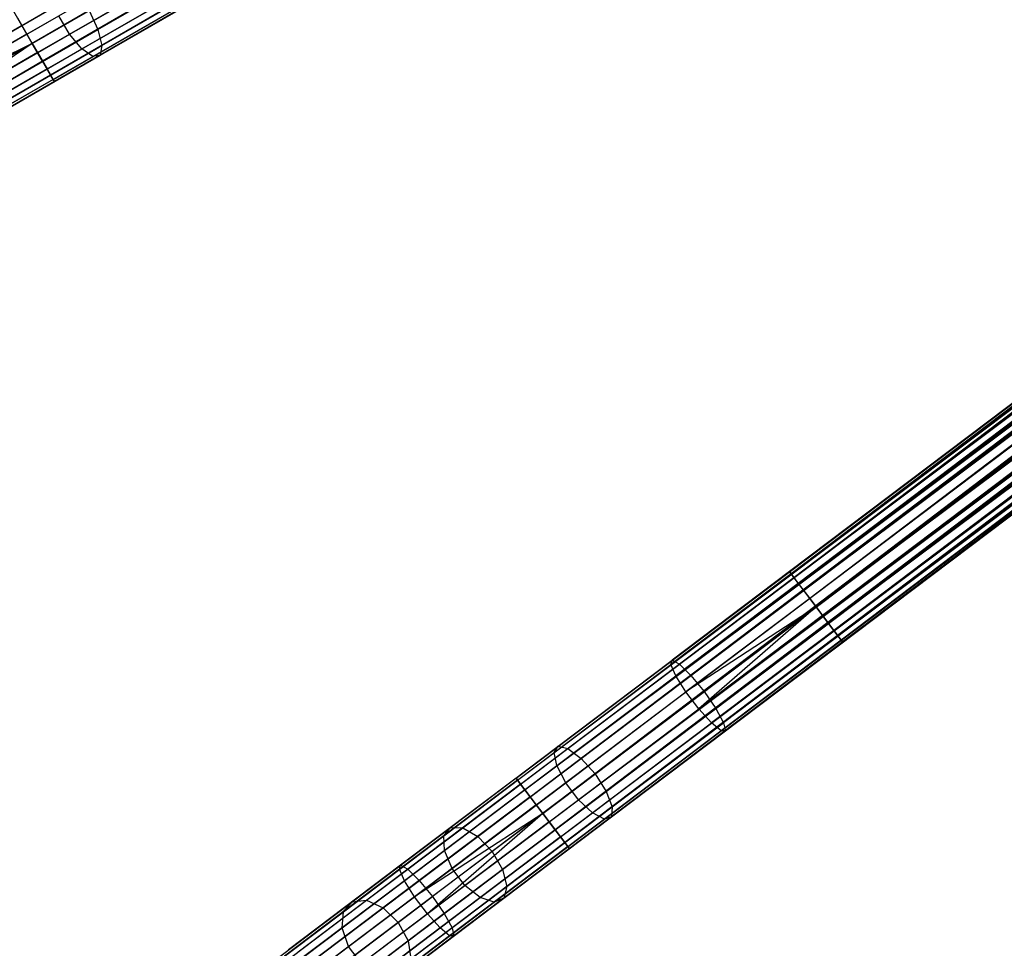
# Model space of a CAD drawing. Extents: x -189 to 189, y -189 to 189.
# Tile 18 of 256: x -146 to -124, y -105 to -84. Entities that reach past the tile are written whole.
import ezdxf

# ---------------------------------------------------------------- set-up
doc = ezdxf.new("R2010")
doc.units = 0
doc.header["$LTSCALE"] = 25.4
doc.layers.get('0').update_dxf_attribs({"linetype": 'CONTINUOUS'})

# ---------------------------------------------------------------- blocks, each defined once
blk = doc.blocks.new('NL2500012474_STL')
at = {"color": 0}
for p, q in [((45.182, -83.858, 176.615), (153.466, -20.927, 176.932)), ((45.182, -83.858, 176.615), (153.466, -20.927, 176.932)), ((45.182, -83.858, 176.615), (153.546, -21.066, 176.751)), ((45.182, -83.858, 176.615), (153.546, -21.066, 176.751)), ((45.182, -83.858, 176.615), (153.645, -21.237, 176.615)), ((45.182, -83.858, 176.615), (153.645, -21.237, 176.615)), ((45.295, -84.053, 178.471), (153.758, -21.433, 178.471)), ((45.295, -84.053, 178.471), (153.758, -21.433, 178.471)), ((153.645, -21.237, 176.615), (45.415, -84.261, 176.5)), ((153.645, -21.237, 176.615), (45.415, -84.261, 176.5)), ((153.758, -21.433, 176.529), (45.415, -84.261, 176.5)), ((153.758, -21.433, 176.529), (45.415, -84.261, 176.5)), ((45.415, -84.261, 178.5), (153.877, -21.64, 178.5)), ((45.415, -84.261, 178.5), (153.877, -21.64, 178.5)), ((153.877, -21.64, 176.5), (45.415, -84.261, 176.5)), ((153.877, -21.64, 176.5), (45.415, -84.261, 176.5)), ((153.877, -21.64, 176.5), (45.647, -84.663, 176.615)), ((153.877, -21.64, 176.5), (45.647, -84.663, 176.615)), ((45.534, -84.468, 178.471), (153.997, -21.847, 178.471)), ((45.534, -84.468, 178.471), (153.997, -21.847, 178.471)), ((153.997, -21.847, 176.529), (45.647, -84.663, 176.615)), ((153.997, -21.847, 176.529), (45.647, -84.663, 176.615)), ((45.534, -84.468, 178.471), (154.11, -22.042, 178.385)), ((45.534, -84.468, 178.471), (154.11, -22.042, 178.385)), ((45.647, -84.663, 176.615), (154.11, -22.042, 176.615)), ((45.647, -84.663, 176.615), (154.11, -22.042, 176.615)), ((154.11, -22.042, 176.615), (45.826, -84.973, 176.932)), ((154.11, -22.042, 176.615), (45.826, -84.973, 176.932)), ((45.534, -84.468, 178.471), (154.209, -22.214, 178.249)), ((45.534, -84.468, 178.471), (154.209, -22.214, 178.249)), ((45.746, -84.835, 178.249), (154.209, -22.214, 178.249)), ((45.746, -84.835, 178.249), (154.209, -22.214, 178.249)), ((154.209, -22.214, 176.751), (45.826, -84.973, 176.932)), ((154.209, -22.214, 176.751), (45.826, -84.973, 176.932)), ((45.746, -84.835, 178.249), (154.289, -22.353, 178.068)), ((45.746, -84.835, 178.249), (154.289, -22.353, 178.068)), ((154.289, -22.353, 176.932), (45.826, -84.973, 176.932)), ((154.289, -22.353, 176.932), (45.826, -84.973, 176.932)), ((45.882, -85.07, 177.855), (154.289, -22.353, 178.068)), ((45.882, -85.07, 177.855), (154.289, -22.353, 178.068)), ((45.882, -85.07, 177.855), (154.345, -22.45, 177.855)), ((45.882, -85.07, 177.855), (154.345, -22.45, 177.855)), ((45.882, -85.07, 177.855), (154.374, -22.5, 177.621)), ((45.882, -85.07, 177.855), (154.374, -22.5, 177.621)), ((154.289, -22.353, 176.932), (45.911, -85.12, 177.379)), ((154.289, -22.353, 176.932), (45.911, -85.12, 177.379)), ((154.345, -22.45, 177.145), (45.911, -85.12, 177.379)), ((154.345, -22.45, 177.145), (45.911, -85.12, 177.379)), ((45.911, -85.12, 177.379), (154.374, -22.5, 177.621)), ((45.911, -85.12, 177.379), (154.374, -22.5, 177.379)), ((45.911, -85.12, 177.379), (154.374, -22.5, 177.621)), ((45.911, -85.12, 177.379), (154.374, -22.5, 177.379)), ((56.276, -100.76, 177.379), (156.221, -25.285, 177.379)), ((56.276, -100.76, 177.379), (156.221, -25.285, 177.621)), ((56.276, -100.76, 177.379), (156.221, -25.285, 177.379)), ((56.276, -100.76, 177.379), (156.221, -25.285, 177.621)), ((56.276, -100.76, 177.379), (156.256, -25.331, 177.855)), ((56.276, -100.76, 177.379), (156.256, -25.331, 177.855)), ((56.311, -100.806, 177.855), (156.256, -25.331, 177.855)), ((56.311, -100.806, 177.855), (156.256, -25.331, 177.855)), ((56.311, -100.806, 177.855), (156.324, -25.42, 178.068)), ((56.311, -100.806, 177.855), (156.324, -25.42, 178.068)), ((56.379, -100.895, 176.932), (156.221, -25.285, 177.379)), ((56.379, -100.895, 176.932), (156.221, -25.285, 177.379)), ((56.379, -100.895, 176.932), (156.256, -25.331, 177.145)), ((56.379, -100.895, 176.932), (156.256, -25.331, 177.145)), ((56.379, -100.895, 176.932), (156.324, -25.42, 176.932)), ((56.379, -100.895, 176.932), (156.324, -25.42, 176.932)), ((56.594, -101.181, 176.615), (156.324, -25.42, 176.932)), ((56.594, -101.181, 176.615), (156.324, -25.42, 176.932)), ((56.311, -100.806, 177.855), (156.42, -25.548, 178.249)), ((56.311, -100.806, 177.855), (156.42, -25.548, 178.249)), ((56.475, -101.023, 178.249), (156.42, -25.548, 178.249)), ((56.475, -101.023, 178.249), (156.42, -25.548, 178.249)), ((56.594, -101.181, 176.615), (156.42, -25.548, 176.751)), ((56.594, -101.181, 176.615), (156.42, -25.548, 176.751)), ((56.475, -101.023, 178.249), (156.539, -25.706, 178.385)), ((56.475, -101.023, 178.249), (156.539, -25.706, 178.385)), ((56.594, -101.181, 176.615), (156.539, -25.706, 176.615)), ((56.594, -101.181, 176.615), (156.539, -25.706, 176.615)), ((156.539, -25.706, 176.615), (56.875, -101.552, 176.5)), ((156.539, -25.706, 176.615), (56.875, -101.552, 176.5)), ((56.475, -101.023, 178.249), (156.675, -25.886, 178.471)), ((56.475, -101.023, 178.249), (156.675, -25.886, 178.471)), ((56.73, -101.361, 178.471), (156.675, -25.886, 178.471)), ((56.73, -101.361, 178.471), (156.675, -25.886, 178.471)), ((156.675, -25.886, 176.529), (56.875, -101.552, 176.5)), ((156.675, -25.886, 176.529), (56.875, -101.552, 176.5)), ((56.875, -101.552, 178.5), (156.82, -26.077, 178.5)), ((56.875, -101.552, 178.5), (156.82, -26.077, 178.5)), ((156.82, -26.077, 176.5), (56.875, -101.552, 176.5)), ((156.82, -26.077, 176.5), (56.875, -101.552, 176.5)), ((156.82, -26.077, 176.5), (57.155, -101.923, 176.615)), ((156.82, -26.077, 176.5), (57.155, -101.923, 176.615)), ((57.019, -101.743, 178.471), (156.964, -26.268, 178.471)), ((57.019, -101.743, 178.471), (156.964, -26.268, 178.471)), ((156.964, -26.268, 176.529), (57.155, -101.923, 176.615)), ((156.964, -26.268, 176.529), (57.155, -101.923, 176.615)), ((57.019, -101.743, 178.471), (157.1, -26.448, 178.385)), ((57.019, -101.743, 178.471), (157.1, -26.448, 178.385)), ((57.155, -101.923, 176.615), (157.1, -26.448, 176.615)), ((57.155, -101.923, 176.615), (157.1, -26.448, 176.615)), ((157.1, -26.448, 176.615), (57.37, -102.209, 176.932)), ((157.1, -26.448, 176.615), (57.37, -102.209, 176.932)), ((57.019, -101.743, 178.471), (157.219, -26.606, 178.249)), ((57.019, -101.743, 178.471), (157.219, -26.606, 178.249)), ((57.274, -102.081, 178.249), (157.219, -26.606, 178.249)), ((57.274, -102.081, 178.249), (157.219, -26.606, 178.249)), ((57.274, -102.081, 178.249), (157.315, -26.734, 178.068)), ((57.274, -102.081, 178.249), (157.315, -26.734, 178.068)), ((157.219, -26.606, 176.751), (57.37, -102.209, 176.932)), ((157.219, -26.606, 176.751), (57.37, -102.209, 176.932)), ((157.315, -26.734, 176.932), (57.37, -102.209, 176.932)), ((157.315, -26.734, 176.932), (57.37, -102.209, 176.932)), ((57.438, -102.298, 177.855), (157.315, -26.734, 178.068)), ((57.438, -102.298, 177.855), (157.315, -26.734, 178.068)), ((157.315, -26.734, 176.932), (57.473, -102.344, 177.379)), ((157.315, -26.734, 176.932), (57.473, -102.344, 177.379)), ((57.438, -102.298, 177.855), (157.383, -26.823, 177.855)), ((57.438, -102.298, 177.855), (157.383, -26.823, 177.855)), ((57.438, -102.298, 177.855), (157.418, -26.869, 177.621)), ((57.438, -102.298, 177.855), (157.418, -26.869, 177.621)), ((157.383, -26.823, 177.145), (57.473, -102.344, 177.379)), ((157.383, -26.823, 177.145), (57.473, -102.344, 177.379)), ((57.473, -102.344, 177.379), (157.418, -26.869, 177.621)), ((57.473, -102.344, 177.379), (157.418, -26.869, 177.379)), ((57.473, -102.344, 177.379), (157.418, -26.869, 177.621)), ((57.473, -102.344, 177.379), (157.418, -26.869, 177.379)), ((140.899, -36.855, 27.621), (62.415, -96.124, 27.621)), ((140.899, -36.855, 27.621), (62.415, -96.124, 27.621)), ((140.934, -36.901, 27.855), (62.415, -96.124, 27.621)), ((140.934, -36.901, 27.855), (62.415, -96.124, 27.621)), ((140.899, -36.855, 27.621), (62.449, -96.17, 27.145)), ((140.899, -36.855, 27.621), (62.449, -96.17, 27.145)), ((140.899, -36.855, 27.379), (62.449, -96.17, 27.145)), ((140.899, -36.855, 27.379), (62.449, -96.17, 27.145)), ((140.934, -36.901, 27.145), (62.449, -96.17, 27.145)), ((140.934, -36.901, 27.145), (62.449, -96.17, 27.145)), ((141.002, -36.991, 28.068), (62.415, -96.124, 27.621)), ((141.002, -36.991, 28.068), (62.415, -96.124, 27.621)), ((141.002, -36.991, 26.932), (62.449, -96.17, 27.145)), ((141.002, -36.991, 26.932), (62.449, -96.17, 27.145)), ((141.002, -36.991, 28.068), (62.517, -96.26, 28.068)), ((141.002, -36.991, 28.068), (62.517, -96.26, 28.068)), ((141.098, -37.118, 28.249), (62.517, -96.26, 28.068)), ((141.098, -37.118, 28.249), (62.517, -96.26, 28.068)), ((141.002, -36.991, 26.932), (62.613, -96.387, 26.751)), ((141.002, -36.991, 26.932), (62.613, -96.387, 26.751)), ((141.098, -37.118, 26.751), (62.613, -96.387, 26.751)), ((141.098, -37.118, 26.751), (62.613, -96.387, 26.751)), ((141.218, -37.277, 28.385), (62.517, -96.26, 28.068)), ((141.218, -37.277, 28.385), (62.517, -96.26, 28.068)), ((141.218, -37.277, 26.615), (62.613, -96.387, 26.751)), ((141.218, -37.277, 26.615), (62.613, -96.387, 26.751)), ((141.218, -37.277, 28.385), (62.733, -96.546, 28.385)), ((141.218, -37.277, 28.385), (62.733, -96.546, 28.385)), ((141.218, -37.277, 26.615), (62.869, -96.725, 26.529)), ((141.218, -37.277, 26.615), (62.869, -96.725, 26.529)), ((141.353, -37.456, 28.471), (62.733, -96.546, 28.385)), ((141.353, -37.456, 28.471), (62.733, -96.546, 28.385)), ((141.353, -37.456, 26.529), (62.869, -96.725, 26.529)), ((141.353, -37.456, 26.529), (62.869, -96.725, 26.529)), ((141.498, -37.647, 28.5), (62.733, -96.546, 28.385)), ((141.498, -37.647, 28.5), (62.733, -96.546, 28.385)), ((63.013, -96.916, 28.5), (141.498, -37.647, 28.5)), ((141.498, -37.647, 26.5), (63.013, -96.916, 26.5)), ((141.498, -37.647, 26.5), (63.013, -96.916, 26.5)), ((63.013, -96.916, 28.5), (141.498, -37.647, 28.5)), ((141.642, -37.838, 28.471), (63.013, -96.916, 28.5)), ((141.642, -37.838, 28.471), (63.013, -96.916, 28.5)), ((141.778, -38.018, 28.385), (63.013, -96.916, 28.5)), ((141.778, -38.018, 28.385), (63.013, -96.916, 28.5)), ((141.642, -37.838, 26.529), (63.157, -97.107, 26.529)), ((141.642, -37.838, 26.529), (63.157, -97.107, 26.529)), ((141.778, -38.018, 26.615), (63.157, -97.107, 26.529)), ((141.778, -38.018, 26.615), (63.157, -97.107, 26.529)), ((141.778, -38.018, 28.385), (63.293, -97.287, 28.385)), ((141.778, -38.018, 28.385), (63.293, -97.287, 28.385)), ((141.778, -38.018, 26.615), (63.412, -97.446, 26.751)), ((141.778, -38.018, 26.615), (63.412, -97.446, 26.751)), ((141.897, -38.177, 28.249), (63.293, -97.287, 28.385)), ((141.897, -38.177, 28.249), (63.293, -97.287, 28.385)), ((141.897, -38.177, 26.751), (63.412, -97.446, 26.751)), ((141.897, -38.177, 26.751), (63.412, -97.446, 26.751)), ((141.994, -38.304, 28.068), (63.293, -97.287, 28.385)), ((141.994, -38.304, 28.068), (63.293, -97.287, 28.385)), ((141.994, -38.304, 26.932), (63.412, -97.446, 26.751)), ((141.994, -38.304, 26.932), (63.412, -97.446, 26.751)), ((141.994, -38.304, 28.068), (63.509, -97.573, 28.068)), ((141.994, -38.304, 28.068), (63.509, -97.573, 28.068)), ((142.061, -38.394, 27.855), (63.509, -97.573, 28.068)), ((142.061, -38.394, 27.855), (63.509, -97.573, 28.068)), ((142.096, -38.44, 27.621), (63.509, -97.573, 28.068)), ((142.096, -38.44, 27.621), (63.509, -97.573, 28.068)), ((141.994, -38.304, 26.932), (63.576, -97.663, 27.145)), ((141.994, -38.304, 26.932), (63.576, -97.663, 27.145)), ((142.061, -38.394, 27.145), (63.576, -97.663, 27.145)), ((142.061, -38.394, 27.145), (63.576, -97.663, 27.145)), ((142.061, -38.394, 27.145), (63.611, -97.709, 27.621)), ((142.061, -38.394, 27.145), (63.611, -97.709, 27.621)), ((142.096, -38.44, 27.379), (63.611, -97.709, 27.621)), ((142.096, -38.44, 27.379), (63.611, -97.709, 27.621)), ((142.096, -38.44, 27.621), (63.611, -97.709, 27.621)), ((142.096, -38.44, 27.621), (63.611, -97.709, 27.621)), ((46.25, -84.055, 27.685), (49.181, -82.363, 26.82)), ((46.25, -84.055, 27.685), (49.181, -82.363, 26.82)), ((46.889, -83.946, 29.439), (49.561, -82.404, 28.651)), ((46.889, -83.946, 29.439), (49.561, -82.404, 28.651)), ((46.525, -84.386, 27.895), (49.425, -82.711, 27.039)), ((46.525, -84.386, 27.895), (49.425, -82.711, 27.039)), ((46.978, -84.308, 29.139), (49.694, -82.74, 28.338)), ((46.978, -84.308, 29.139), (49.694, -82.74, 28.338)), ((46.772, -84.557, 28.267), (49.617, -82.914, 27.428)), ((46.772, -84.557, 28.267), (49.617, -82.914, 27.428)), ((46.936, -84.529, 28.716), (49.715, -82.924, 27.896)), ((46.936, -84.529, 28.716), (49.715, -82.924, 27.896)), ((43.903, -84.597, 30.728), (46.424, -83.141, 29.439)), ((43.903, -84.597, 30.728), (46.424, -83.141, 29.439)), ((46.689, -83.525, 29.547), (44.183, -84.972, 30.829)), ((46.689, -83.525, 29.547), (44.183, -84.972, 30.829)), ((45.182, -83.858, 176.615), (45.003, -83.548, 176.932)), ((45.182, -83.858, 176.615), (45.003, -83.548, 176.932)), ((46.689, -83.525, 29.547), (46.889, -83.946, 29.439)), ((46.689, -83.525, 29.547), (46.889, -83.946, 29.439)), ((43.244, -85.237, 29.1), (46.01, -83.64, 27.685)), ((43.244, -85.237, 29.1), (46.01, -83.64, 27.685)), ((45.083, -83.686, 178.249), (45.295, -84.053, 178.471)), ((45.083, -83.686, 178.249), (45.295, -84.053, 178.471)), ((46.25, -84.055, 27.685), (46.01, -83.64, 27.685)), ((46.25, -84.055, 27.685), (46.01, -83.64, 27.685)), ((45.182, -83.858, 176.615), (42.479, -85.419, 176.358)), ((45.182, -83.858, 176.615), (42.479, -85.419, 176.358)), ((44.368, -85.402, 30.728), (46.889, -83.946, 29.439)), ((44.368, -85.402, 30.728), (46.889, -83.946, 29.439)), ((45.415, -84.261, 176.5), (45.182, -83.858, 176.615)), ((45.415, -84.261, 176.5), (45.182, -83.858, 176.615)), ((46.889, -83.946, 29.439), (46.978, -84.308, 29.139)), ((46.889, -83.946, 29.439), (46.978, -84.308, 29.139)), ((45.295, -84.053, 178.471), (42.329, -85.766, 178.189)), ((45.295, -84.053, 178.471), (42.329, -85.766, 178.189)), ((43.484, -85.652, 29.1), (46.25, -84.055, 27.685)), ((43.484, -85.652, 29.1), (46.25, -84.055, 27.685)), ((45.295, -84.053, 178.471), (45.415, -84.261, 178.5)), ((45.295, -84.053, 178.471), (45.415, -84.261, 178.5)), ((46.525, -84.386, 27.895), (46.25, -84.055, 27.685)), ((46.525, -84.386, 27.895), (46.25, -84.055, 27.685)), ((45.415, -84.261, 178.5), (42.329, -85.766, 178.189)), ((45.415, -84.261, 178.5), (42.329, -85.766, 178.189)), ((45.415, -84.261, 178.5), (42.568, -86.181, 178.189)), ((45.415, -84.261, 178.5), (42.568, -86.181, 178.189)), ((45.415, -84.261, 176.5), (42.727, -85.812, 176.245)), ((45.415, -84.261, 176.5), (42.727, -85.812, 176.245)), ((43.788, -85.966, 29.295), (46.525, -84.386, 27.895)), ((43.788, -85.966, 29.295), (46.525, -84.386, 27.895)), ((44.415, -85.788, 30.45), (46.978, -84.308, 29.139)), ((44.415, -85.788, 30.45), (46.978, -84.308, 29.139)), ((45.415, -84.261, 178.5), (45.534, -84.468, 178.471)), ((45.647, -84.663, 176.615), (45.415, -84.261, 176.5)), ((45.415, -84.261, 178.5), (45.534, -84.468, 178.471)), ((45.647, -84.663, 176.615), (45.415, -84.261, 176.5)), ((46.772, -84.557, 28.267), (46.525, -84.386, 27.895)), ((46.772, -84.557, 28.267), (46.525, -84.386, 27.895)), ((46.978, -84.308, 29.139), (46.936, -84.529, 28.716)), ((46.978, -84.308, 29.139), (46.936, -84.529, 28.716)), ((45.534, -84.468, 178.471), (42.568, -86.181, 178.189)), ((45.534, -84.468, 178.471), (42.568, -86.181, 178.189)), ((44.088, -86.107, 29.64), (46.772, -84.557, 28.267)), ((44.088, -86.107, 29.64), (46.772, -84.557, 28.267)), ((44.314, -86.043, 30.057), (46.936, -84.529, 28.716)), ((44.314, -86.043, 30.057), (46.936, -84.529, 28.716)), ((45.534, -84.468, 178.471), (45.746, -84.835, 178.249)), ((45.534, -84.468, 178.471), (45.746, -84.835, 178.249)), ((46.936, -84.529, 28.716), (46.772, -84.557, 28.267)), ((46.936, -84.529, 28.716), (46.772, -84.557, 28.267)), ((45.746, -84.835, 178.249), (42.812, -86.529, 177.97)), ((45.746, -84.835, 178.249), (42.812, -86.529, 177.97)), ((45.647, -84.663, 176.615), (42.943, -86.224, 176.358)), ((45.647, -84.663, 176.615), (42.943, -86.224, 176.358)), ((45.826, -84.973, 176.932), (45.647, -84.663, 176.615)), ((45.826, -84.973, 176.932), (45.647, -84.663, 176.615)), ((45.746, -84.835, 178.249), (45.882, -85.07, 177.855)), ((45.746, -84.835, 178.249), (45.882, -85.07, 177.855)), ((45.882, -85.07, 177.855), (43.003, -86.733, 177.581)), ((45.882, -85.07, 177.855), (43.003, -86.733, 177.581)), ((45.826, -84.973, 176.932), (43.078, -86.56, 176.671)), ((45.826, -84.973, 176.932), (43.078, -86.56, 176.671)), ((45.911, -85.12, 177.379), (45.826, -84.973, 176.932)), ((45.911, -85.12, 177.379), (45.826, -84.973, 176.932)), ((45.882, -85.07, 177.855), (45.911, -85.12, 177.379)), ((45.882, -85.07, 177.855), (45.911, -85.12, 177.379)), ((45.911, -85.12, 177.379), (43.099, -86.744, 177.113)), ((45.911, -85.12, 177.379), (43.099, -86.744, 177.113)), ((62.415, -96.124, 27.621), (59.781, -98.113, 27.896)), ((62.415, -96.124, 27.621), (59.781, -98.113, 27.896)), ((62.517, -96.26, 28.068), (62.415, -96.124, 27.621)), ((62.415, -96.124, 27.621), (62.449, -96.17, 27.145)), ((62.517, -96.26, 28.068), (62.415, -96.124, 27.621)), ((62.415, -96.124, 27.621), (62.449, -96.17, 27.145)), ((62.449, -96.17, 27.145), (59.753, -98.206, 27.428)), ((62.449, -96.17, 27.145), (59.753, -98.206, 27.428)), ((62.517, -96.26, 28.068), (59.943, -98.204, 28.338)), ((62.517, -96.26, 28.068), (59.943, -98.204, 28.338)), ((62.449, -96.17, 27.145), (62.613, -96.387, 26.751)), ((62.449, -96.17, 27.145), (62.613, -96.387, 26.751)), ((62.733, -96.546, 28.385), (62.517, -96.26, 28.068)), ((62.733, -96.546, 28.385), (62.517, -96.26, 28.068)), ((62.613, -96.387, 26.751), (59.865, -98.463, 27.039)), ((62.613, -96.387, 26.751), (59.865, -98.463, 27.039)), ((62.733, -96.546, 28.385), (60.201, -98.458, 28.651)), ((62.733, -96.546, 28.385), (60.201, -98.458, 28.651)), ((62.613, -96.387, 26.751), (62.869, -96.725, 26.529)), ((62.613, -96.387, 26.751), (62.869, -96.725, 26.529)), ((63.013, -96.916, 28.5), (62.733, -96.546, 28.385)), ((63.013, -96.916, 28.5), (62.733, -96.546, 28.385)), ((62.869, -96.725, 26.529), (60.091, -98.823, 26.82)), ((62.869, -96.725, 26.529), (60.091, -98.823, 26.82)), ((62.869, -96.725, 26.529), (63.013, -96.916, 26.5)), ((62.869, -96.725, 26.529), (63.013, -96.916, 26.5)), ((63.013, -96.916, 26.5), (60.091, -98.823, 26.82)), ((63.013, -96.916, 26.5), (60.091, -98.823, 26.82)), ((63.013, -96.916, 26.5), (60.379, -99.205, 26.82)), ((63.013, -96.916, 26.5), (60.379, -99.205, 26.82)), ((63.013, -96.916, 28.5), (60.496, -98.817, 28.764)), ((63.013, -96.916, 28.5), (60.496, -98.817, 28.764)), ((63.013, -96.916, 26.5), (63.157, -97.107, 26.529)), ((63.293, -97.287, 28.385), (63.013, -96.916, 28.5)), ((63.013, -96.916, 26.5), (63.157, -97.107, 26.529)), ((63.293, -97.287, 28.385), (63.013, -96.916, 28.5)), ((63.157, -97.107, 26.529), (60.379, -99.205, 26.82)), ((63.157, -97.107, 26.529), (60.379, -99.205, 26.82)), ((63.157, -97.107, 26.529), (63.412, -97.446, 26.751)), ((63.157, -97.107, 26.529), (63.412, -97.446, 26.751)), ((63.412, -97.446, 26.751), (60.664, -99.521, 27.039)), ((63.412, -97.446, 26.751), (60.664, -99.521, 27.039)), ((63.293, -97.287, 28.385), (60.761, -99.199, 28.651)), ((63.293, -97.287, 28.385), (60.761, -99.199, 28.651)), ((63.509, -97.573, 28.068), (63.293, -97.287, 28.385)), ((63.509, -97.573, 28.068), (63.293, -97.287, 28.385)), ((63.412, -97.446, 26.751), (63.576, -97.663, 27.145)), ((63.412, -97.446, 26.751), (63.576, -97.663, 27.145)), ((63.576, -97.663, 27.145), (60.88, -99.699, 27.428)), ((63.576, -97.663, 27.145), (60.88, -99.699, 27.428)), ((63.509, -97.573, 28.068), (60.935, -99.517, 28.338)), ((63.509, -97.573, 28.068), (60.935, -99.517, 28.338)), ((63.611, -97.709, 27.621), (63.509, -97.573, 28.068)), ((63.611, -97.709, 27.621), (63.509, -97.573, 28.068)), ((63.576, -97.663, 27.145), (63.611, -97.709, 27.621)), ((63.576, -97.663, 27.145), (63.611, -97.709, 27.621)), ((63.611, -97.709, 27.621), (60.978, -99.697, 27.896)), ((63.611, -97.709, 27.621), (60.978, -99.697, 27.896)), ((57.221, -100.046, 28.716), (59.781, -98.113, 27.896)), ((57.221, -100.046, 28.716), (59.781, -98.113, 27.896)), ((59.753, -98.206, 27.428), (59.781, -98.113, 27.896)), ((59.753, -98.206, 27.428), (59.781, -98.113, 27.896)), ((59.781, -98.113, 27.896), (59.943, -98.204, 28.338)), ((59.781, -98.113, 27.896), (59.943, -98.204, 28.338)), ((57.131, -100.186, 28.267), (59.753, -98.206, 27.428)), ((57.131, -100.186, 28.267), (59.753, -98.206, 27.428)), ((57.44, -100.094, 29.139), (59.943, -98.204, 28.338)), ((57.44, -100.094, 29.139), (59.943, -98.204, 28.338)), ((59.865, -98.463, 27.039), (59.753, -98.206, 27.428)), ((59.865, -98.463, 27.039), (59.753, -98.206, 27.428)), ((59.943, -98.204, 28.338), (60.201, -98.458, 28.651)), ((59.943, -98.204, 28.338), (60.201, -98.458, 28.651)), ((57.192, -100.481, 27.895), (59.865, -98.463, 27.039)), ((57.192, -100.481, 27.895), (59.865, -98.463, 27.039)), ((57.739, -100.317, 29.439), (60.201, -98.458, 28.651)), ((57.739, -100.317, 29.439), (60.201, -98.458, 28.651)), ((60.091, -98.823, 26.82), (59.865, -98.463, 27.039)), ((60.091, -98.823, 26.82), (59.865, -98.463, 27.039)), ((60.201, -98.458, 28.651), (60.496, -98.817, 28.764)), ((60.201, -98.458, 28.651), (60.496, -98.817, 28.764)), ((57.39, -100.863, 27.685), (60.091, -98.823, 26.82)), ((57.39, -100.863, 27.685), (60.091, -98.823, 26.82)), ((60.496, -98.817, 28.764), (58.049, -100.665, 29.547)), ((60.496, -98.817, 28.764), (58.049, -100.665, 29.547)), ((60.379, -99.205, 26.82), (60.091, -98.823, 26.82)), ((60.379, -99.205, 26.82), (60.091, -98.823, 26.82)), ((60.496, -98.817, 28.764), (60.761, -99.199, 28.651)), ((60.496, -98.817, 28.764), (60.761, -99.199, 28.651)), ((57.678, -101.245, 27.685), (60.379, -99.205, 26.82)), ((57.678, -101.245, 27.685), (60.379, -99.205, 26.82)), ((58.299, -101.059, 29.439), (60.761, -99.199, 28.651)), ((58.299, -101.059, 29.439), (60.761, -99.199, 28.651)), ((60.664, -99.521, 27.039), (60.379, -99.205, 26.82)), ((60.664, -99.521, 27.039), (60.379, -99.205, 26.82)), ((60.761, -99.199, 28.651), (60.935, -99.517, 28.338)), ((60.761, -99.199, 28.651), (60.935, -99.517, 28.338)), ((57.991, -101.539, 27.895), (60.664, -99.521, 27.039)), ((57.991, -101.539, 27.895), (60.664, -99.521, 27.039)), ((58.432, -101.407, 29.139), (60.935, -99.517, 28.338)), ((58.432, -101.407, 29.139), (60.935, -99.517, 28.338)), ((60.88, -99.699, 27.428), (60.664, -99.521, 27.039)), ((60.88, -99.699, 27.428), (60.664, -99.521, 27.039)), ((60.935, -99.517, 28.338), (60.978, -99.697, 27.896)), ((60.935, -99.517, 28.338), (60.978, -99.697, 27.896)), ((58.258, -101.679, 28.267), (60.88, -99.699, 27.428)), ((58.258, -101.679, 28.267), (60.88, -99.699, 27.428)), ((58.417, -101.631, 28.716), (60.978, -99.697, 27.896)), ((58.417, -101.631, 28.716), (60.978, -99.697, 27.896)), ((60.978, -99.697, 27.896), (60.88, -99.699, 27.428)), ((60.978, -99.697, 27.896), (60.88, -99.699, 27.428)), ((54.804, -101.871, 30.057), (57.221, -100.046, 28.716)), ((54.804, -101.871, 30.057), (57.221, -100.046, 28.716)), ((55.078, -101.877, 30.45), (57.44, -100.094, 29.139)), ((55.078, -101.877, 30.45), (57.44, -100.094, 29.139)), ((57.131, -100.186, 28.267), (57.221, -100.046, 28.716)), ((57.131, -100.186, 28.267), (57.221, -100.046, 28.716)), ((57.221, -100.046, 28.716), (57.44, -100.094, 29.139)), ((57.221, -100.046, 28.716), (57.44, -100.094, 29.139)), ((57.44, -100.094, 29.139), (57.739, -100.317, 29.439)), ((57.44, -100.094, 29.139), (57.739, -100.317, 29.439)), ((54.657, -102.055, 29.64), (57.131, -100.186, 28.267)), ((54.657, -102.055, 29.64), (57.131, -100.186, 28.267)), ((55.415, -102.071, 30.728), (57.739, -100.317, 29.439)), ((55.415, -102.071, 30.728), (57.739, -100.317, 29.439)), ((57.192, -100.481, 27.895), (57.131, -100.186, 28.267)), ((57.192, -100.481, 27.895), (57.131, -100.186, 28.267)), ((57.739, -100.317, 29.439), (58.049, -100.665, 29.547)), ((57.739, -100.317, 29.439), (58.049, -100.665, 29.547)), ((54.67, -102.385, 29.295), (57.192, -100.481, 27.895)), ((54.67, -102.385, 29.295), (57.192, -100.481, 27.895)), ((57.39, -100.863, 27.685), (57.192, -100.481, 27.895)), ((57.39, -100.863, 27.685), (57.192, -100.481, 27.895)), ((56.276, -100.76, 177.379), (53.685, -102.716, 177.113)), ((56.276, -100.76, 177.379), (53.685, -102.716, 177.113)), ((58.049, -100.665, 29.547), (55.739, -102.409, 30.829)), ((58.049, -100.665, 29.547), (55.739, -102.409, 30.829)), ((56.379, -100.895, 176.932), (56.276, -100.76, 177.379)), ((56.276, -100.76, 177.379), (56.311, -100.806, 177.855)), ((56.276, -100.76, 177.379), (56.311, -100.806, 177.855)), ((56.379, -100.895, 176.932), (56.276, -100.76, 177.379)), ((58.049, -100.665, 29.547), (58.299, -101.059, 29.439)), ((58.049, -100.665, 29.547), (58.299, -101.059, 29.439)), ((56.311, -100.806, 177.855), (53.658, -102.809, 177.581)), ((56.311, -100.806, 177.855), (53.658, -102.809, 177.581)), ((56.379, -100.895, 176.932), (53.846, -102.808, 176.671)), ((56.379, -100.895, 176.932), (53.846, -102.808, 176.671)), ((54.841, -102.788, 29.1), (57.39, -100.863, 27.685)), ((54.841, -102.788, 29.1), (57.39, -100.863, 27.685)), ((56.311, -100.806, 177.855), (56.475, -101.023, 178.249)), ((56.311, -100.806, 177.855), (56.475, -101.023, 178.249)), ((56.594, -101.181, 176.615), (56.379, -100.895, 176.932)), ((56.594, -101.181, 176.615), (56.379, -100.895, 176.932)), ((57.678, -101.245, 27.685), (57.39, -100.863, 27.685)), ((57.678, -101.245, 27.685), (57.39, -100.863, 27.685)), ((56.475, -101.023, 178.249), (53.771, -103.065, 177.97)), ((56.475, -101.023, 178.249), (53.771, -103.065, 177.97)), ((56.594, -101.181, 176.615), (54.103, -103.062, 176.358)), ((56.594, -101.181, 176.615), (54.103, -103.062, 176.358)), ((55.975, -102.813, 30.728), (58.299, -101.059, 29.439)), ((55.975, -102.813, 30.728), (58.299, -101.059, 29.439)), ((56.475, -101.023, 178.249), (56.73, -101.361, 178.471)), ((56.475, -101.023, 178.249), (56.73, -101.361, 178.471)), ((56.875, -101.552, 176.5), (56.594, -101.181, 176.615)), ((56.875, -101.552, 176.5), (56.594, -101.181, 176.615)), ((58.299, -101.059, 29.439), (58.432, -101.407, 29.139)), ((58.299, -101.059, 29.439), (58.432, -101.407, 29.139)), ((56.73, -101.361, 178.471), (53.997, -103.425, 178.189)), ((56.73, -101.361, 178.471), (53.997, -103.425, 178.189)), ((55.129, -103.17, 29.1), (57.678, -101.245, 27.685)), ((55.129, -103.17, 29.1), (57.678, -101.245, 27.685)), ((56.07, -103.191, 30.45), (58.432, -101.407, 29.139)), ((56.07, -103.191, 30.45), (58.432, -101.407, 29.139)), ((56.73, -101.361, 178.471), (56.875, -101.552, 178.5)), ((56.73, -101.361, 178.471), (56.875, -101.552, 178.5)), ((57.991, -101.539, 27.895), (57.678, -101.245, 27.685)), ((57.991, -101.539, 27.895), (57.678, -101.245, 27.685)), ((58.432, -101.407, 29.139), (58.417, -101.631, 28.716)), ((58.432, -101.407, 29.139), (58.417, -101.631, 28.716)), ((56.875, -101.552, 178.5), (53.997, -103.425, 178.189)), ((56.875, -101.552, 178.5), (53.997, -103.425, 178.189)), ((56.875, -101.552, 178.5), (54.285, -103.807, 178.189)), ((56.875, -101.552, 178.5), (54.285, -103.807, 178.189)), ((56.875, -101.552, 176.5), (54.398, -103.422, 176.245)), ((56.875, -101.552, 176.5), (54.398, -103.422, 176.245)), ((55.47, -103.444, 29.295), (57.991, -101.539, 27.895)), ((55.47, -103.444, 29.295), (57.991, -101.539, 27.895)), ((55.784, -103.547, 29.64), (58.258, -101.679, 28.267)), ((55.784, -103.547, 29.64), (58.258, -101.679, 28.267)), ((56.001, -103.456, 30.057), (58.417, -101.631, 28.716)), ((56.001, -103.456, 30.057), (58.417, -101.631, 28.716)), ((56.875, -101.552, 178.5), (57.019, -101.743, 178.471)), ((57.155, -101.923, 176.615), (56.875, -101.552, 176.5)), ((56.875, -101.552, 178.5), (57.019, -101.743, 178.471)), ((57.155, -101.923, 176.615), (56.875, -101.552, 176.5)), ((58.258, -101.679, 28.267), (57.991, -101.539, 27.895)), ((58.258, -101.679, 28.267), (57.991, -101.539, 27.895)), ((58.417, -101.631, 28.716), (58.258, -101.679, 28.267)), ((58.417, -101.631, 28.716), (58.258, -101.679, 28.267)), ((52.599, -103.536, 31.882), (54.804, -101.871, 30.057)), ((52.599, -103.536, 31.882), (54.804, -101.871, 30.057)), ((52.922, -103.505, 32.234), (55.078, -101.877, 30.45)), ((52.922, -103.505, 32.234), (55.078, -101.877, 30.45)), ((57.019, -101.743, 178.471), (54.285, -103.807, 178.189)), ((57.019, -101.743, 178.471), (54.285, -103.807, 178.189)), ((54.657, -102.055, 29.64), (54.804, -101.871, 30.057)), ((54.657, -102.055, 29.64), (54.804, -101.871, 30.057)), ((54.804, -101.871, 30.057), (55.078, -101.877, 30.45)), ((54.804, -101.871, 30.057), (55.078, -101.877, 30.45)), ((55.078, -101.877, 30.45), (55.415, -102.071, 30.728)), ((55.078, -101.877, 30.45), (55.415, -102.071, 30.728)), ((57.019, -101.743, 178.471), (57.274, -102.081, 178.249)), ((57.019, -101.743, 178.471), (57.274, -102.081, 178.249)), ((52.399, -103.76, 31.509), (54.657, -102.055, 29.64)), ((52.399, -103.76, 31.509), (54.657, -102.055, 29.64)), ((53.295, -103.673, 32.483), (55.415, -102.071, 30.728)), ((53.295, -103.673, 32.483), (55.415, -102.071, 30.728)), ((57.274, -102.081, 178.249), (54.57, -104.123, 177.97)), ((57.274, -102.081, 178.249), (54.57, -104.123, 177.97)), ((54.67, -102.385, 29.295), (54.657, -102.055, 29.64)), ((54.67, -102.385, 29.295), (54.657, -102.055, 29.64)), ((57.155, -101.923, 176.615), (54.663, -103.804, 176.358)), ((57.155, -101.923, 176.615), (54.663, -103.804, 176.358)), ((55.415, -102.071, 30.728), (55.739, -102.409, 30.829)), ((55.415, -102.071, 30.728), (55.739, -102.409, 30.829)), ((57.37, -102.209, 176.932), (57.155, -101.923, 176.615)), ((57.37, -102.209, 176.932), (57.155, -101.923, 176.615)), ((57.274, -102.081, 178.249), (57.438, -102.298, 177.855)), ((57.274, -102.081, 178.249), (57.438, -102.298, 177.855)), ((57.438, -102.298, 177.855), (54.785, -104.301, 177.581)), ((57.438, -102.298, 177.855), (54.785, -104.301, 177.581)), ((57.37, -102.209, 176.932), (54.838, -104.121, 176.671)), ((57.37, -102.209, 176.932), (54.838, -104.121, 176.671)), ((57.473, -102.344, 177.379), (54.882, -104.301, 177.113)), ((57.473, -102.344, 177.379), (54.882, -104.301, 177.113)), ((57.473, -102.344, 177.379), (57.37, -102.209, 176.932)), ((57.473, -102.344, 177.379), (57.37, -102.209, 176.932)), ((57.438, -102.298, 177.855), (57.473, -102.344, 177.379)), ((57.438, -102.298, 177.855), (57.473, -102.344, 177.379)), ((52.369, -104.123, 31.2), (54.67, -102.385, 29.295)), ((52.369, -104.123, 31.2), (54.67, -102.385, 29.295)), ((55.739, -102.409, 30.829), (53.632, -104.001, 32.573)), ((55.739, -102.409, 30.829), (53.632, -104.001, 32.573)), ((54.841, -102.788, 29.1), (54.67, -102.385, 29.295)), ((54.841, -102.788, 29.1), (54.67, -102.385, 29.295)), ((55.739, -102.409, 30.829), (55.975, -102.813, 30.728)), ((55.739, -102.409, 30.829), (55.975, -102.813, 30.728)), ((53.685, -102.716, 177.113), (51.164, -104.62, 176.319)), ((53.685, -102.716, 177.113), (51.164, -104.62, 176.319)), ((53.658, -102.809, 177.581), (53.685, -102.716, 177.113)), ((53.658, -102.809, 177.581), (53.685, -102.716, 177.113)), ((53.685, -102.716, 177.113), (53.846, -102.808, 176.671)), ((53.685, -102.716, 177.113), (53.846, -102.808, 176.671)), ((53.658, -102.809, 177.581), (51.076, -104.759, 176.769)), ((53.658, -102.809, 177.581), (51.076, -104.759, 176.769)), ((53.846, -102.808, 176.671), (51.381, -104.669, 175.895)), ((53.846, -102.808, 176.671), (51.381, -104.669, 175.895)), ((52.514, -104.545, 31.025), (54.841, -102.788, 29.1)), ((52.514, -104.545, 31.025), (54.841, -102.788, 29.1)), ((53.771, -103.065, 177.97), (53.658, -102.809, 177.581)), ((53.771, -103.065, 177.97), (53.658, -102.809, 177.581)), ((53.846, -102.808, 176.671), (54.103, -103.062, 176.358)), ((53.846, -102.808, 176.671), (54.103, -103.062, 176.358)), ((53.855, -104.414, 32.483), (55.975, -102.813, 30.728)), ((53.855, -104.414, 32.483), (55.975, -102.813, 30.728)), ((55.129, -103.17, 29.1), (54.841, -102.788, 29.1)), ((55.129, -103.17, 29.1), (54.841, -102.788, 29.1)), ((55.975, -102.813, 30.728), (56.07, -103.191, 30.45)), ((55.975, -102.813, 30.728), (56.07, -103.191, 30.45)), ((53.771, -103.065, 177.97), (51.139, -105.052, 177.142)), ((53.771, -103.065, 177.97), (51.139, -105.052, 177.142)), ((54.103, -103.062, 176.358), (51.679, -104.893, 175.595)), ((54.103, -103.062, 176.358), (51.679, -104.893, 175.595)), ((52.803, -104.927, 31.025), (55.129, -103.17, 29.1)), ((52.803, -104.927, 31.025), (55.129, -103.17, 29.1)), ((53.997, -103.425, 178.189), (53.771, -103.065, 177.97)), ((53.997, -103.425, 178.189), (53.771, -103.065, 177.97)), ((53.914, -104.818, 32.234), (56.07, -103.191, 30.45)), ((53.914, -104.818, 32.234), (56.07, -103.191, 30.45)), ((54.103, -103.062, 176.358), (54.398, -103.422, 176.245)), ((54.103, -103.062, 176.358), (54.398, -103.422, 176.245)), ((55.47, -103.444, 29.295), (55.129, -103.17, 29.1)), ((55.47, -103.444, 29.295), (55.129, -103.17, 29.1)), ((56.07, -103.191, 30.45), (56.001, -103.456, 30.057)), ((56.07, -103.191, 30.45), (56.001, -103.456, 30.057)), ((53.997, -103.425, 178.189), (51.337, -105.434, 177.352)), ((53.997, -103.425, 178.189), (51.337, -105.434, 177.352)), ((51.988, -105.242, 175.486), (54.398, -103.422, 176.245)), ((51.988, -105.242, 175.486), (54.398, -103.422, 176.245)), ((53.168, -105.182, 31.2), (55.47, -103.444, 29.295)), ((53.168, -105.182, 31.2), (55.47, -103.444, 29.295)), ((54.285, -103.807, 178.189), (53.997, -103.425, 178.189)), ((54.285, -103.807, 178.189), (53.997, -103.425, 178.189)), ((54.398, -103.422, 176.245), (54.663, -103.804, 176.358)), ((54.398, -103.422, 176.245), (54.663, -103.804, 176.358)), ((55.784, -103.547, 29.64), (55.47, -103.444, 29.295)), ((55.784, -103.547, 29.64), (55.47, -103.444, 29.295)), ((50.666, -104.996, 34.141), (52.599, -103.536, 31.882)), ((50.666, -104.996, 34.141), (52.599, -103.536, 31.882)), ((51.033, -104.932, 34.442), (52.922, -103.505, 32.234)), ((51.033, -104.932, 34.442), (52.922, -103.505, 32.234)), ((52.399, -103.76, 31.509), (52.599, -103.536, 31.882)), ((52.399, -103.76, 31.509), (52.599, -103.536, 31.882)), ((52.599, -103.536, 31.882), (52.922, -103.505, 32.234)), ((52.599, -103.536, 31.882), (52.922, -103.505, 32.234)), ((52.922, -103.505, 32.234), (53.295, -103.673, 32.483)), ((52.922, -103.505, 32.234), (53.295, -103.673, 32.483)), ((53.526, -105.252, 31.509), (55.784, -103.547, 29.64)), ((53.526, -105.252, 31.509), (55.784, -103.547, 29.64)), ((53.796, -105.121, 31.882), (56.001, -103.456, 30.057)), ((53.796, -105.121, 31.882), (56.001, -103.456, 30.057)), ((56.001, -103.456, 30.057), (55.784, -103.547, 29.64)), ((56.001, -103.456, 30.057), (55.784, -103.547, 29.64)), ((50.42, -105.254, 33.822), (52.399, -103.76, 31.509)), ((50.42, -105.254, 33.822), (52.399, -103.76, 31.509)), ((51.437, -105.076, 34.655), (53.295, -103.673, 32.483)), ((51.437, -105.076, 34.655), (53.295, -103.673, 32.483)), ((54.285, -103.807, 178.189), (51.626, -105.816, 177.352)), ((54.285, -103.807, 178.189), (51.626, -105.816, 177.352)), ((54.663, -103.804, 176.358), (52.239, -105.635, 175.595)), ((54.663, -103.804, 176.358), (52.239, -105.635, 175.595)), ((52.369, -104.123, 31.2), (52.399, -103.76, 31.509)), ((52.369, -104.123, 31.2), (52.399, -103.76, 31.509)), ((53.295, -103.673, 32.483), (53.632, -104.001, 32.573)), ((53.295, -103.673, 32.483), (53.632, -104.001, 32.573)), ((54.57, -104.123, 177.97), (54.285, -103.807, 178.189)), ((54.57, -104.123, 177.97), (54.285, -103.807, 178.189)), ((54.663, -103.804, 176.358), (54.838, -104.121, 176.671)), ((54.663, -103.804, 176.358), (54.838, -104.121, 176.671)), ((53.632, -104.001, 32.573), (51.784, -105.396, 34.732)), ((53.632, -104.001, 32.573), (51.784, -105.396, 34.732)), ((53.632, -104.001, 32.573), (53.855, -104.414, 32.483)), ((53.632, -104.001, 32.573), (53.855, -104.414, 32.483)), ((50.352, -105.647, 33.557), (52.369, -104.123, 31.2)), ((50.352, -105.647, 33.557), (52.369, -104.123, 31.2)), ((54.57, -104.123, 177.97), (51.938, -106.111, 177.142)), ((54.57, -104.123, 177.97), (51.938, -106.111, 177.142)), ((54.785, -104.301, 177.581), (52.203, -106.251, 176.769)), ((54.785, -104.301, 177.581), (52.203, -106.251, 176.769)), ((54.882, -104.301, 177.113), (52.36, -106.205, 176.319)), ((54.882, -104.301, 177.113), (52.36, -106.205, 176.319)), ((52.514, -104.545, 31.025), (52.369, -104.123, 31.2)), ((52.514, -104.545, 31.025), (52.369, -104.123, 31.2)), ((54.838, -104.121, 176.671), (52.373, -105.982, 175.895)), ((54.838, -104.121, 176.671), (52.373, -105.982, 175.895)), ((54.785, -104.301, 177.581), (54.57, -104.123, 177.97)), ((54.785, -104.301, 177.581), (54.57, -104.123, 177.97)), ((54.882, -104.301, 177.113), (54.785, -104.301, 177.581)), ((54.882, -104.301, 177.113), (54.785, -104.301, 177.581)), ((54.838, -104.121, 176.671), (54.882, -104.301, 177.113)), ((54.838, -104.121, 176.671), (54.882, -104.301, 177.113)), ((50.475, -106.084, 33.407), (52.514, -104.545, 31.025)), ((50.475, -106.084, 33.407), (52.514, -104.545, 31.025)), ((51.997, -105.818, 34.655), (53.855, -104.414, 32.483)), ((51.997, -105.818, 34.655), (53.855, -104.414, 32.483)), ((52.803, -104.927, 31.025), (52.514, -104.545, 31.025)), ((52.803, -104.927, 31.025), (52.514, -104.545, 31.025)), ((53.855, -104.414, 32.483), (53.914, -104.818, 32.234)), ((53.855, -104.414, 32.483), (53.914, -104.818, 32.234))]:
    blk.add_line(p, q, dxfattribs=at)

msp = doc.modelspace()

# ---------------------------------------------------------------- block references
at = {"color": 0}
msp.add_blockref('NL2500012474_STL', (-191.311, -0.058, -1716.743), dxfattribs=at)

doc.saveas('drawing.dxf')
